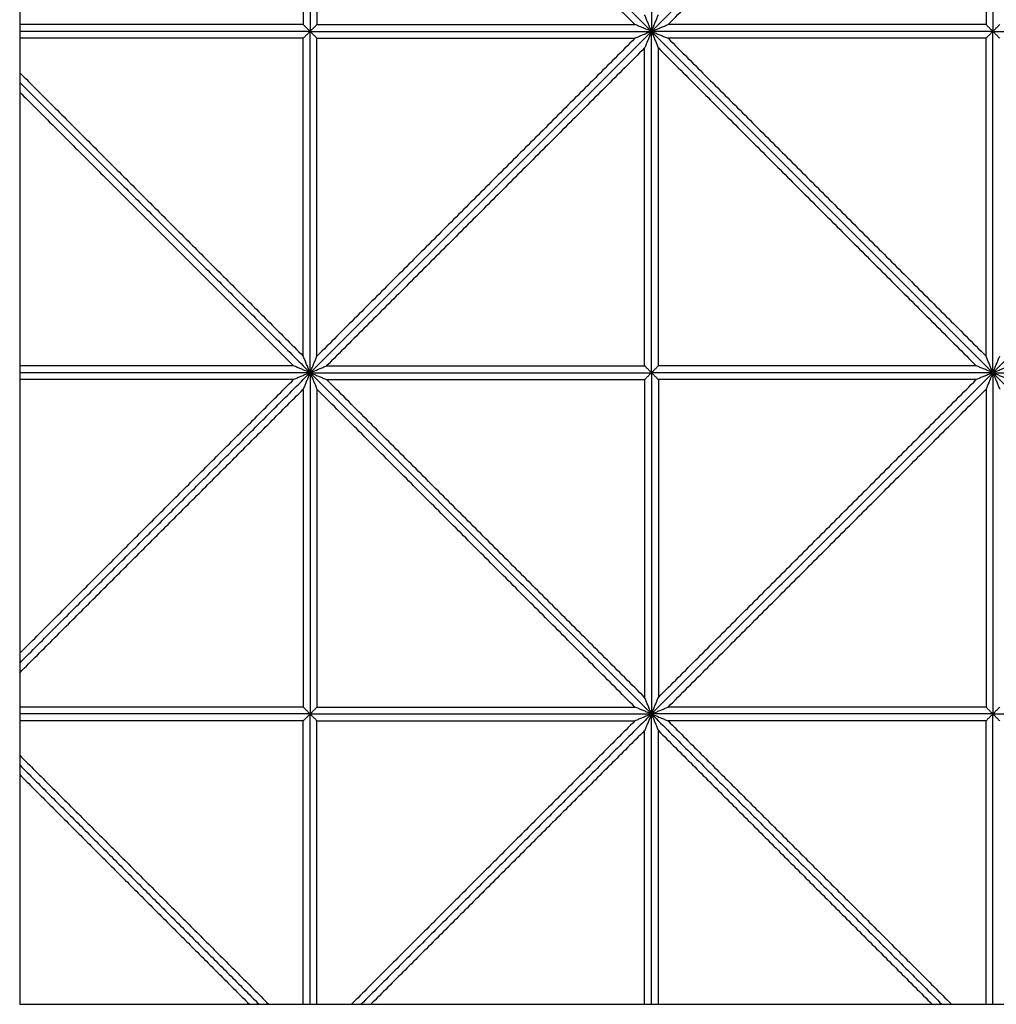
# Model space of a CAD drawing. Header units: millimetres. Extents: x 3058.1 to 3069.1, y 1872.4 to 1877.2.
# Tile 11 of 25: x 3062.6 to 3063.5, y 1872.4 to 1873.2. Entities that reach past the tile are written whole.
import ezdxf

# ---------------------------------------------------------------- set-up
doc = ezdxf.new("R2010")
doc.units = ezdxf.units.MM
doc.layers.add('Make2D', color=7, linetype='Continuous', true_color=0x000000)
doc.layers.add('Make2D$Visible$Curves', color=7, linetype='Continuous', true_color=0x000000)

# ---------------------------------------------------------------- blocks, each defined once
blk = doc.blocks.new('Akebia3')
at = {"layer": 'Make2D'}
blk.add_lwpolyline([(3062.63268, 1872.36272), (3064.64307, 1872.36272), (3064.64307, 1874.37311), (3062.63268, 1874.37311)], close=True, dxfattribs=at)
at = {"layer": 'Make2D$Visible$Curves', "color": 18, "lineweight": -3, "true_color": 0x000000}
for points, degree in [([(3063.18787, 1873.21792), (3063.03787, 1873.36792), (3062.88787, 1873.51792)], 2), ([(3063.18787, 1873.21792), (3063.03787, 1873.36792), (3062.88787, 1873.51792)], 2), ([(3062.88787, 1873.51792), (3062.88787, 1873.36792), (3062.88787, 1873.21792)], 2), ([(3062.88787, 1873.51792), (3062.88787, 1873.36792), (3062.88787, 1873.21792)], 2), ([(3063.18787, 1873.51792), (3063.18787, 1873.36792), (3063.18787, 1873.21792)], 2), ([(3063.18787, 1873.21792), (3063.33787, 1873.36792), (3063.48787, 1873.51792)], 2), ([(3063.18787, 1873.21792), (3063.33787, 1873.36792), (3063.48787, 1873.51792)], 2), ([(3063.18787, 1873.51792), (3063.18787, 1873.36792), (3063.18787, 1873.21792)], 2), ([(3063.48787, 1873.51792), (3063.48787, 1873.36792), (3063.48787, 1873.21792)], 2), ([(3063.48787, 1873.51792), (3063.48787, 1873.36792), (3063.48787, 1873.21792)], 2), ([(3063.78787, 1873.21792), (3063.63787, 1873.36792), (3063.48787, 1873.51792)], 2), ([(3063.78787, 1873.21792), (3063.63787, 1873.36792), (3063.48787, 1873.51792)], 2), ([(3062.88184, 1873.50336), (3062.88184, 1873.36365), (3062.88184, 1873.22395)], 2), ([(3062.8939, 1873.50336), (3062.8939, 1873.36365), (3062.8939, 1873.22395)], 2), ([(3063.17331, 1873.22395), (3063.03361, 1873.36365), (3062.8939, 1873.50336)], 2), ([(3063.20243, 1873.22395), (3063.34214, 1873.36365), (3063.48184, 1873.50336)], 2), ([(3063.48184, 1873.50336), (3063.48184, 1873.36365), (3063.48184, 1873.22395)], 2), ([(3063.18787, 1873.21792), (3063.18765, 1873.21846), (3063.1872, 1873.21953), (3063.18653, 1873.22115), (3063.18586, 1873.22277), (3063.18519, 1873.22439), (3063.18452, 1873.226), (3063.18385, 1873.22762), (3063.18318, 1873.22924), (3063.18251, 1873.23086), (3063.18207, 1873.23194), (3063.18184, 1873.23248)], 3), ([(3063.18787, 1873.21792), (3063.1881, 1873.21846), (3063.18854, 1873.21953), (3063.18921, 1873.22115), (3063.18988, 1873.22277), (3063.19055, 1873.22439), (3063.19122, 1873.226), (3063.19189, 1873.22762), (3063.19256, 1873.22924), (3063.19323, 1873.23086), (3063.19368, 1873.23194), (3063.1939, 1873.23248)], 3), ([(3062.88184, 1873.22395), (3062.75726, 1873.22395), (3062.63268, 1873.22395)], 2), ([(3062.88787, 1873.21792), (3062.88765, 1873.21814), (3062.8872, 1873.21859), (3062.88653, 1873.21926), (3062.88586, 1873.21993), (3062.88519, 1873.2206), (3062.88452, 1873.22127), (3062.88385, 1873.22194), (3062.88318, 1873.22261), (3062.88251, 1873.22328), (3062.88207, 1873.22372), (3062.88184, 1873.22395)], 3), ([(3062.88787, 1873.21792), (3062.8881, 1873.21814), (3062.88854, 1873.21859), (3062.88921, 1873.21926), (3062.88988, 1873.21993), (3062.89055, 1873.2206), (3062.89122, 1873.22127), (3062.89189, 1873.22194), (3062.89256, 1873.22261), (3062.89323, 1873.22328), (3062.89368, 1873.22372), (3062.8939, 1873.22395)], 3), ([(3062.8939, 1873.22395), (3063.03361, 1873.22395), (3063.17331, 1873.22395)], 2), ([(3063.18787, 1873.21792), (3063.18733, 1873.21814), (3063.18626, 1873.21859), (3063.18464, 1873.21926), (3063.18302, 1873.21993), (3063.1814, 1873.2206), (3063.17978, 1873.22127), (3063.17817, 1873.22194), (3063.17655, 1873.22261), (3063.17493, 1873.22328), (3063.17385, 1873.22372), (3063.17331, 1873.22395)], 3), ([(3063.18787, 1873.21792), (3063.18841, 1873.21814), (3063.18949, 1873.21859), (3063.19111, 1873.21926), (3063.19273, 1873.21993), (3063.19434, 1873.2206), (3063.19596, 1873.22127), (3063.19758, 1873.22194), (3063.1992, 1873.22261), (3063.20082, 1873.22328), (3063.20189, 1873.22372), (3063.20243, 1873.22395)], 3), ([(3063.48184, 1873.22395), (3063.34214, 1873.22395), (3063.20243, 1873.22395)], 2), ([(3063.48787, 1873.21792), (3063.48765, 1873.21814), (3063.4872, 1873.21859), (3063.48653, 1873.21926), (3063.48586, 1873.21993), (3063.48519, 1873.2206), (3063.48452, 1873.22127), (3063.48385, 1873.22194), (3063.48318, 1873.22261), (3063.48251, 1873.22328), (3063.48207, 1873.22372), (3063.48184, 1873.22395)], 3), ([(3063.48787, 1873.21792), (3063.4881, 1873.21814), (3063.48854, 1873.21859), (3063.48921, 1873.21926), (3063.48988, 1873.21993), (3063.49055, 1873.2206), (3063.49122, 1873.22127), (3063.49189, 1873.22194), (3063.49256, 1873.22261), (3063.49323, 1873.22328), (3063.49368, 1873.22372), (3063.4939, 1873.22395)], 3), ([(3062.88787, 1873.21792), (3062.76028, 1873.21792), (3062.63268, 1873.21792)], 2), ([(3062.88787, 1873.21792), (3062.76028, 1873.21792), (3062.63268, 1873.21792)], 2), ([(3062.88787, 1873.21792), (3062.88765, 1873.21769), (3062.8872, 1873.21725), (3062.88653, 1873.21658), (3062.88586, 1873.21591), (3062.88519, 1873.21524), (3062.88452, 1873.21457), (3062.88385, 1873.21389), (3062.88318, 1873.21322), (3062.88251, 1873.21255), (3062.88207, 1873.21211), (3062.88184, 1873.21188)], 3), ([(3062.88787, 1873.21792), (3063.03787, 1873.21792), (3063.18787, 1873.21792)], 2), ([(3063.18787, 1873.21792), (3063.03787, 1873.06792), (3062.88787, 1872.91792)], 2), ([(3062.88787, 1873.21792), (3063.03787, 1873.21792), (3063.18787, 1873.21792)], 2), ([(3063.18787, 1873.21792), (3063.03787, 1873.06792), (3062.88787, 1872.91792)], 2), ([(3062.88787, 1872.91792), (3062.88787, 1873.06792), (3062.88787, 1873.21792)], 2), ([(3062.88787, 1873.21792), (3062.8881, 1873.21769), (3062.88854, 1873.21725), (3062.88921, 1873.21658), (3062.88988, 1873.21591), (3062.89055, 1873.21524), (3062.89122, 1873.21457), (3062.89189, 1873.21389), (3062.89256, 1873.21322), (3062.89323, 1873.21255), (3062.89368, 1873.21211), (3062.8939, 1873.21188)], 3), ([(3062.88787, 1872.91792), (3062.88787, 1873.06792), (3062.88787, 1873.21792)], 2), ([(3063.18787, 1873.21792), (3063.18733, 1873.21769), (3063.18626, 1873.21725), (3063.18464, 1873.21658), (3063.18302, 1873.21591), (3063.1814, 1873.21524), (3063.17978, 1873.21457), (3063.17817, 1873.21389), (3063.17655, 1873.21322), (3063.17493, 1873.21255), (3063.17385, 1873.21211), (3063.17331, 1873.21188)], 3), ([(3063.18787, 1873.21792), (3063.18765, 1873.21738), (3063.1872, 1873.2163), (3063.18653, 1873.21468), (3063.18586, 1873.21306), (3063.18519, 1873.21144), (3063.18452, 1873.20983), (3063.18385, 1873.20821), (3063.18318, 1873.20659), (3063.18251, 1873.20497), (3063.18207, 1873.20389), (3063.18184, 1873.20336)], 3), ([(3063.48787, 1873.21792), (3063.33787, 1873.21792), (3063.18787, 1873.21792)], 2), ([(3063.18787, 1872.91792), (3063.18787, 1873.06792), (3063.18787, 1873.21792)], 2), ([(3063.18787, 1873.21792), (3063.33787, 1873.06792), (3063.48787, 1872.91792)], 2), ([(3063.18787, 1873.21792), (3063.1881, 1873.21738), (3063.18854, 1873.2163), (3063.18921, 1873.21468), (3063.18988, 1873.21306), (3063.19055, 1873.21144), (3063.19122, 1873.20983), (3063.19189, 1873.20821), (3063.19256, 1873.20659), (3063.19323, 1873.20497), (3063.19368, 1873.20389), (3063.1939, 1873.20336)], 3), ([(3063.48787, 1873.21792), (3063.33787, 1873.21792), (3063.18787, 1873.21792)], 2), ([(3063.18787, 1873.21792), (3063.33787, 1873.06792), (3063.48787, 1872.91792)], 2), ([(3063.18787, 1873.21792), (3063.18841, 1873.21769), (3063.18949, 1873.21725), (3063.19111, 1873.21658), (3063.19273, 1873.21591), (3063.19434, 1873.21524), (3063.19596, 1873.21457), (3063.19758, 1873.21389), (3063.1992, 1873.21322), (3063.20082, 1873.21255), (3063.20189, 1873.21211), (3063.20243, 1873.21188)], 3), ([(3063.18787, 1872.91792), (3063.18787, 1873.06792), (3063.18787, 1873.21792)], 2), ([(3063.48787, 1873.21792), (3063.48765, 1873.21769), (3063.4872, 1873.21725), (3063.48653, 1873.21658), (3063.48586, 1873.21591), (3063.48519, 1873.21524), (3063.48452, 1873.21457), (3063.48385, 1873.21389), (3063.48318, 1873.21322), (3063.48251, 1873.21255), (3063.48207, 1873.21211), (3063.48184, 1873.21188)], 3), ([(3063.48787, 1873.21792), (3063.63787, 1873.21792), (3063.78787, 1873.21792)], 2), ([(3063.48787, 1872.91792), (3063.48787, 1873.06792), (3063.48787, 1873.21792)], 2), ([(3063.48787, 1873.21792), (3063.4881, 1873.21769), (3063.48854, 1873.21725), (3063.48921, 1873.21658), (3063.48988, 1873.21591), (3063.49055, 1873.21524), (3063.49122, 1873.21457), (3063.49189, 1873.21389), (3063.49256, 1873.21322), (3063.49323, 1873.21255), (3063.49368, 1873.21211), (3063.4939, 1873.21188)], 3), ([(3063.48787, 1872.91792), (3063.48787, 1873.06792), (3063.48787, 1873.21792)], 2), ([(3063.78787, 1873.21792), (3063.63787, 1873.06792), (3063.48787, 1872.91792)], 2), ([(3063.48787, 1873.21792), (3063.63787, 1873.21792), (3063.78787, 1873.21792)], 2), ([(3063.78787, 1873.21792), (3063.63787, 1873.06792), (3063.48787, 1872.91792)], 2), ([(3062.88184, 1873.21188), (3062.75726, 1873.21188), (3062.63268, 1873.21188)], 2), ([(3062.88184, 1872.93248), (3062.88184, 1873.07218), (3062.88184, 1873.21188)], 2), ([(3062.8939, 1872.93248), (3062.8939, 1873.07218), (3062.8939, 1873.21188)], 2), ([(3062.8939, 1873.21188), (3063.03361, 1873.21188), (3063.17331, 1873.21188)], 2), ([(3063.17331, 1873.21188), (3063.03361, 1873.07218), (3062.8939, 1872.93248)], 2), ([(3063.48184, 1873.21188), (3063.34214, 1873.21188), (3063.20243, 1873.21188)], 2), ([(3063.20243, 1873.21188), (3063.34214, 1873.07218), (3063.48184, 1872.93248)], 2), ([(3063.48184, 1872.93248), (3063.48184, 1873.07218), (3063.48184, 1873.21188)], 2), ([(3063.18184, 1873.20336), (3063.04214, 1873.06365), (3062.90243, 1872.92395)], 2), ([(3063.18184, 1872.92395), (3063.18184, 1873.06365), (3063.18184, 1873.20336)], 2), ([(3063.1939, 1872.92395), (3063.1939, 1873.06365), (3063.1939, 1873.20336)], 2), ([(3063.1939, 1873.20336), (3063.33361, 1873.06365), (3063.47331, 1872.92395)], 2), ([(3062.63268, 1873.18164), (3062.75726, 1873.05706), (3062.88184, 1872.93248)], 2), ([(3062.63268, 1873.17311), (3062.76028, 1873.04551), (3062.88787, 1872.91792)], 2), ([(3062.63268, 1873.17311), (3062.76028, 1873.04551), (3062.88787, 1872.91792)], 2), ([(3062.63268, 1873.16458), (3062.753, 1873.04426), (3062.87331, 1872.92395)], 2), ([(3062.88787, 1872.91792), (3062.88765, 1872.91846), (3062.8872, 1872.91953), (3062.88653, 1872.92115), (3062.88586, 1872.92277), (3062.88519, 1872.92439), (3062.88452, 1872.926), (3062.88385, 1872.92762), (3062.88318, 1872.92924), (3062.88251, 1872.93086), (3062.88207, 1872.93194), (3062.88184, 1872.93248)], 3), ([(3062.88787, 1872.91792), (3062.8881, 1872.91846), (3062.88854, 1872.91953), (3062.88921, 1872.92115), (3062.88988, 1872.92277), (3062.89055, 1872.92439), (3062.89122, 1872.926), (3062.89189, 1872.92762), (3062.89256, 1872.92924), (3062.89323, 1872.93086), (3062.89368, 1872.93194), (3062.8939, 1872.93248)], 3), ([(3063.48787, 1872.91792), (3063.48765, 1872.91846), (3063.4872, 1872.91953), (3063.48653, 1872.92115), (3063.48586, 1872.92277), (3063.48519, 1872.92439), (3063.48452, 1872.926), (3063.48385, 1872.92762), (3063.48318, 1872.92924), (3063.48251, 1872.93086), (3063.48207, 1872.93194), (3063.48184, 1872.93248)], 3), ([(3063.48787, 1872.91792), (3063.4881, 1872.91846), (3063.48854, 1872.91953), (3063.48921, 1872.92115), (3063.48988, 1872.92277), (3063.49055, 1872.92439), (3063.49122, 1872.926), (3063.49189, 1872.92762), (3063.49256, 1872.92924), (3063.49323, 1872.93086), (3063.49368, 1872.93194), (3063.4939, 1872.93248)], 3), ([(3062.87331, 1872.92395), (3062.753, 1872.92395), (3062.63268, 1872.92395)], 2), ([(3062.88787, 1872.91792), (3062.88733, 1872.91814), (3062.88626, 1872.91859), (3062.88464, 1872.91926), (3062.88302, 1872.91993), (3062.8814, 1872.9206), (3062.87978, 1872.92127), (3062.87817, 1872.92194), (3062.87655, 1872.92261), (3062.87493, 1872.92328), (3062.87385, 1872.92372), (3062.87331, 1872.92395)], 3), ([(3062.88787, 1872.91792), (3062.88841, 1872.91814), (3062.88949, 1872.91859), (3062.89111, 1872.91926), (3062.89273, 1872.91993), (3062.89434, 1872.9206), (3062.89596, 1872.92127), (3062.89758, 1872.92194), (3062.8992, 1872.92261), (3062.90082, 1872.92328), (3062.90189, 1872.92372), (3062.90243, 1872.92395)], 3), ([(3062.90243, 1872.92395), (3063.04214, 1872.92395), (3063.18184, 1872.92395)], 2), ([(3063.18787, 1872.91792), (3063.18765, 1872.91814), (3063.1872, 1872.91859), (3063.18653, 1872.91926), (3063.18586, 1872.91993), (3063.18519, 1872.9206), (3063.18452, 1872.92127), (3063.18385, 1872.92194), (3063.18318, 1872.92261), (3063.18251, 1872.92328), (3063.18207, 1872.92372), (3063.18184, 1872.92395)], 3), ([(3063.18787, 1872.91792), (3063.1881, 1872.91814), (3063.18854, 1872.91859), (3063.18921, 1872.91926), (3063.18988, 1872.91993), (3063.19055, 1872.9206), (3063.19122, 1872.92127), (3063.19189, 1872.92194), (3063.19256, 1872.92261), (3063.19323, 1872.92328), (3063.19368, 1872.92372), (3063.1939, 1872.92395)], 3), ([(3063.47331, 1872.92395), (3063.33361, 1872.92395), (3063.1939, 1872.92395)], 2), ([(3063.48787, 1872.91792), (3063.48733, 1872.91814), (3063.48626, 1872.91859), (3063.48464, 1872.91926), (3063.48302, 1872.91993), (3063.4814, 1872.9206), (3063.47978, 1872.92127), (3063.47817, 1872.92194), (3063.47655, 1872.92261), (3063.47493, 1872.92328), (3063.47385, 1872.92372), (3063.47331, 1872.92395)], 3), ([(3063.48787, 1872.91792), (3063.48841, 1872.91814), (3063.48949, 1872.91859), (3063.49111, 1872.91926), (3063.49273, 1872.91993), (3063.49434, 1872.9206), (3063.49596, 1872.92127), (3063.49758, 1872.92194), (3063.4992, 1872.92261), (3063.50082, 1872.92328), (3063.50189, 1872.92372), (3063.50243, 1872.92395)], 3), ([(3062.63268, 1872.66272), (3062.76028, 1872.79032), (3062.88787, 1872.91792)], 2), ([(3062.88787, 1872.91792), (3062.76028, 1872.91792), (3062.63268, 1872.91792)], 2), ([(3062.63268, 1872.66272), (3062.76028, 1872.79032), (3062.88787, 1872.91792)], 2), ([(3062.88787, 1872.91792), (3062.76028, 1872.91792), (3062.63268, 1872.91792)], 2), ([(3062.87331, 1872.91188), (3062.753, 1872.91188), (3062.63268, 1872.91188)], 2), ([(3062.63268, 1872.67125), (3062.753, 1872.79157), (3062.87331, 1872.91188)], 2), ([(3062.88787, 1872.91792), (3062.88733, 1872.91769), (3062.88626, 1872.91725), (3062.88464, 1872.91658), (3062.88302, 1872.91591), (3062.8814, 1872.91524), (3062.87978, 1872.91457), (3062.87817, 1872.91389), (3062.87655, 1872.91322), (3062.87493, 1872.91255), (3062.87385, 1872.91211), (3062.87331, 1872.91188)], 3), ([(3062.88787, 1872.91792), (3062.88765, 1872.91738), (3062.8872, 1872.9163), (3062.88653, 1872.91468), (3062.88586, 1872.91306), (3062.88519, 1872.91144), (3062.88452, 1872.90983), (3062.88385, 1872.90821), (3062.88318, 1872.90659), (3062.88251, 1872.90497), (3062.88207, 1872.90389), (3062.88184, 1872.90336)], 3), ([(3063.18787, 1872.61792), (3063.03787, 1872.76792), (3062.88787, 1872.91792)], 2), ([(3062.88787, 1872.91792), (3063.03787, 1872.91792), (3063.18787, 1872.91792)], 2), ([(3062.88787, 1872.91792), (3062.88841, 1872.91769), (3062.88949, 1872.91725), (3062.89111, 1872.91658), (3062.89273, 1872.91591), (3062.89434, 1872.91524), (3062.89596, 1872.91457), (3062.89758, 1872.91389), (3062.8992, 1872.91322), (3062.90082, 1872.91255), (3062.90189, 1872.91211), (3062.90243, 1872.91188)], 3), ([(3063.18787, 1872.61792), (3063.03787, 1872.76792), (3062.88787, 1872.91792)], 2), ([(3062.88787, 1872.91792), (3062.88787, 1872.76792), (3062.88787, 1872.61792)], 2), ([(3062.88787, 1872.91792), (3062.8881, 1872.91738), (3062.88854, 1872.9163), (3062.88921, 1872.91468), (3062.88988, 1872.91306), (3062.89055, 1872.91144), (3062.89122, 1872.90983), (3062.89189, 1872.90821), (3062.89256, 1872.90659), (3062.89323, 1872.90497), (3062.89368, 1872.90389), (3062.8939, 1872.90336)], 3), ([(3062.88787, 1872.91792), (3062.88787, 1872.76792), (3062.88787, 1872.61792)], 2), ([(3062.88787, 1872.91792), (3063.03787, 1872.91792), (3063.18787, 1872.91792)], 2), ([(3062.90243, 1872.91188), (3063.04214, 1872.91188), (3063.18184, 1872.91188)], 2), ([(3063.18184, 1872.63248), (3063.04214, 1872.77218), (3062.90243, 1872.91188)], 2), ([(3063.18787, 1872.91792), (3063.18765, 1872.91769), (3063.1872, 1872.91725), (3063.18653, 1872.91658), (3063.18586, 1872.91591), (3063.18519, 1872.91524), (3063.18452, 1872.91457), (3063.18385, 1872.91389), (3063.18318, 1872.91322), (3063.18251, 1872.91255), (3063.18207, 1872.91211), (3063.18184, 1872.91188)], 3), ([(3063.18184, 1872.91188), (3063.18184, 1872.77218), (3063.18184, 1872.63248)], 2), ([(3063.18787, 1872.91792), (3063.18787, 1872.76792), (3063.18787, 1872.61792)], 2), ([(3063.18787, 1872.61792), (3063.33787, 1872.76792), (3063.48787, 1872.91792)], 2), ([(3063.48787, 1872.91792), (3063.33787, 1872.91792), (3063.18787, 1872.91792)], 2), ([(3063.18787, 1872.91792), (3063.1881, 1872.91769), (3063.18854, 1872.91725), (3063.18921, 1872.91658), (3063.18988, 1872.91591), (3063.19055, 1872.91524), (3063.19122, 1872.91457), (3063.19189, 1872.91389), (3063.19256, 1872.91322), (3063.19323, 1872.91255), (3063.19368, 1872.91211), (3063.1939, 1872.91188)], 3), ([(3063.18787, 1872.61792), (3063.33787, 1872.76792), (3063.48787, 1872.91792)], 2), ([(3063.48787, 1872.91792), (3063.33787, 1872.91792), (3063.18787, 1872.91792)], 2), ([(3063.18787, 1872.91792), (3063.18787, 1872.76792), (3063.18787, 1872.61792)], 2), ([(3063.47331, 1872.91188), (3063.33361, 1872.91188), (3063.1939, 1872.91188)], 2), ([(3063.1939, 1872.91188), (3063.1939, 1872.77218), (3063.1939, 1872.63248)], 2), ([(3063.1939, 1872.63248), (3063.33361, 1872.77218), (3063.47331, 1872.91188)], 2), ([(3063.48787, 1872.91792), (3063.48733, 1872.91769), (3063.48626, 1872.91725), (3063.48464, 1872.91658), (3063.48302, 1872.91591), (3063.4814, 1872.91524), (3063.47978, 1872.91457), (3063.47817, 1872.91389), (3063.47655, 1872.91322), (3063.47493, 1872.91255), (3063.47385, 1872.91211), (3063.47331, 1872.91188)], 3), ([(3063.48787, 1872.91792), (3063.48765, 1872.91738), (3063.4872, 1872.9163), (3063.48653, 1872.91468), (3063.48586, 1872.91306), (3063.48519, 1872.91144), (3063.48452, 1872.90983), (3063.48385, 1872.90821), (3063.48318, 1872.90659), (3063.48251, 1872.90497), (3063.48207, 1872.90389), (3063.48184, 1872.90336)], 3), ([(3063.48787, 1872.91792), (3063.48787, 1872.76792), (3063.48787, 1872.61792)], 2), ([(3063.48787, 1872.91792), (3063.4881, 1872.91738), (3063.48854, 1872.9163), (3063.48921, 1872.91468), (3063.48988, 1872.91306), (3063.49055, 1872.91144), (3063.49122, 1872.90983), (3063.49189, 1872.90821), (3063.49256, 1872.90659), (3063.49323, 1872.90497), (3063.49368, 1872.90389), (3063.4939, 1872.90336)], 3), ([(3063.48787, 1872.91792), (3063.48787, 1872.76792), (3063.48787, 1872.61792)], 2), ([(3063.78787, 1872.61792), (3063.63787, 1872.76792), (3063.48787, 1872.91792)], 2), ([(3063.48787, 1872.91792), (3063.48841, 1872.91769), (3063.48949, 1872.91725), (3063.49111, 1872.91658), (3063.49273, 1872.91591), (3063.49434, 1872.91524), (3063.49596, 1872.91457), (3063.49758, 1872.91389), (3063.4992, 1872.91322), (3063.50082, 1872.91255), (3063.50189, 1872.91211), (3063.50243, 1872.91188)], 3), ([(3063.48787, 1872.91792), (3063.63787, 1872.91792), (3063.78787, 1872.91792)], 2), ([(3063.78787, 1872.61792), (3063.63787, 1872.76792), (3063.48787, 1872.91792)], 2), ([(3063.48787, 1872.91792), (3063.63787, 1872.91792), (3063.78787, 1872.91792)], 2), ([(3062.63268, 1872.65419), (3062.75726, 1872.77877), (3062.88184, 1872.90336)], 2), ([(3062.88184, 1872.90336), (3062.88184, 1872.76365), (3062.88184, 1872.62395)], 2), ([(3062.8939, 1872.90336), (3062.8939, 1872.76365), (3062.8939, 1872.62395)], 2), ([(3063.17331, 1872.62395), (3063.03361, 1872.76365), (3062.8939, 1872.90336)], 2), ([(3063.20243, 1872.62395), (3063.34214, 1872.76365), (3063.48184, 1872.90336)], 2), ([(3063.48184, 1872.90336), (3063.48184, 1872.76365), (3063.48184, 1872.62395)], 2), ([(3063.18787, 1872.61792), (3063.18765, 1872.61846), (3063.1872, 1872.61953), (3063.18653, 1872.62115), (3063.18586, 1872.62277), (3063.18519, 1872.62439), (3063.18452, 1872.626), (3063.18385, 1872.62762), (3063.18318, 1872.62924), (3063.18251, 1872.63086), (3063.18207, 1872.63194), (3063.18184, 1872.63248)], 3), ([(3063.18787, 1872.61792), (3063.1881, 1872.61846), (3063.18854, 1872.61953), (3063.18921, 1872.62115), (3063.18988, 1872.62277), (3063.19055, 1872.62439), (3063.19122, 1872.626), (3063.19189, 1872.62762), (3063.19256, 1872.62924), (3063.19323, 1872.63086), (3063.19368, 1872.63194), (3063.1939, 1872.63248)], 3), ([(3062.88184, 1872.62395), (3062.75726, 1872.62395), (3062.63268, 1872.62395)], 2), ([(3062.88787, 1872.61792), (3062.76028, 1872.61792), (3062.63268, 1872.61792)], 2), ([(3062.88787, 1872.61792), (3062.76028, 1872.61792), (3062.63268, 1872.61792)], 2), ([(3062.88787, 1872.61792), (3062.88765, 1872.61814), (3062.8872, 1872.61859), (3062.88653, 1872.61926), (3062.88586, 1872.61993), (3062.88519, 1872.6206), (3062.88452, 1872.62127), (3062.88385, 1872.62194), (3062.88318, 1872.62261), (3062.88251, 1872.62328), (3062.88207, 1872.62372), (3062.88184, 1872.62395)], 3), ([(3062.88787, 1872.61792), (3062.88765, 1872.61769), (3062.8872, 1872.61725), (3062.88653, 1872.61658), (3062.88586, 1872.61591), (3062.88519, 1872.61524), (3062.88452, 1872.61457), (3062.88385, 1872.61389), (3062.88318, 1872.61322), (3062.88251, 1872.61255), (3062.88207, 1872.61211), (3062.88184, 1872.61188)], 3), ([(3062.88787, 1872.61792), (3062.8881, 1872.61814), (3062.88854, 1872.61859), (3062.88921, 1872.61926), (3062.88988, 1872.61993), (3062.89055, 1872.6206), (3062.89122, 1872.62127), (3062.89189, 1872.62194), (3062.89256, 1872.62261), (3062.89323, 1872.62328), (3062.89368, 1872.62372), (3062.8939, 1872.62395)], 3), ([(3062.88787, 1872.61792), (3063.03787, 1872.61792), (3063.18787, 1872.61792)], 2), ([(3062.88787, 1872.61792), (3063.03787, 1872.61792), (3063.18787, 1872.61792)], 2), ([(3062.88787, 1872.61792), (3062.8881, 1872.61769), (3062.88854, 1872.61725), (3062.88921, 1872.61658), (3062.88988, 1872.61591), (3062.89055, 1872.61524), (3062.89122, 1872.61457), (3062.89189, 1872.61389), (3062.89256, 1872.61322), (3062.89323, 1872.61255), (3062.89368, 1872.61211), (3062.8939, 1872.61188)], 3), ([(3062.88787, 1872.36272), (3062.88787, 1872.49032), (3062.88787, 1872.61792)], 2), ([(3062.88787, 1872.36272), (3062.88787, 1872.49032), (3062.88787, 1872.61792)], 2), ([(3062.8939, 1872.62395), (3063.03361, 1872.62395), (3063.17331, 1872.62395)], 2), ([(3063.18787, 1872.61792), (3063.06028, 1872.49032), (3062.93268, 1872.36272)], 2), ([(3063.18787, 1872.61792), (3063.06028, 1872.49032), (3062.93268, 1872.36272)], 2), ([(3063.18787, 1872.61792), (3063.18733, 1872.61814), (3063.18626, 1872.61859), (3063.18464, 1872.61926), (3063.18302, 1872.61993), (3063.1814, 1872.6206), (3063.17978, 1872.62127), (3063.17817, 1872.62194), (3063.17655, 1872.62261), (3063.17493, 1872.62328), (3063.17385, 1872.62372), (3063.17331, 1872.62395)], 3), ([(3063.18787, 1872.61792), (3063.18733, 1872.61769), (3063.18626, 1872.61725), (3063.18464, 1872.61658), (3063.18302, 1872.61591), (3063.1814, 1872.61524), (3063.17978, 1872.61457), (3063.17817, 1872.61389), (3063.17655, 1872.61322), (3063.17493, 1872.61255), (3063.17385, 1872.61211), (3063.17331, 1872.61188)], 3), ([(3063.18787, 1872.61792), (3063.18765, 1872.61738), (3063.1872, 1872.6163), (3063.18653, 1872.61468), (3063.18586, 1872.61306), (3063.18519, 1872.61144), (3063.18452, 1872.60983), (3063.18385, 1872.60821), (3063.18318, 1872.60659), (3063.18251, 1872.60497), (3063.18207, 1872.60389), (3063.18184, 1872.60336)], 3), ([(3063.18787, 1872.61792), (3063.18841, 1872.61814), (3063.18949, 1872.61859), (3063.19111, 1872.61926), (3063.19273, 1872.61993), (3063.19434, 1872.6206), (3063.19596, 1872.62127), (3063.19758, 1872.62194), (3063.1992, 1872.62261), (3063.20082, 1872.62328), (3063.20189, 1872.62372), (3063.20243, 1872.62395)], 3), ([(3063.48787, 1872.61792), (3063.33787, 1872.61792), (3063.18787, 1872.61792)], 2), ([(3063.18787, 1872.61792), (3063.1881, 1872.61738), (3063.18854, 1872.6163), (3063.18921, 1872.61468), (3063.18988, 1872.61306), (3063.19055, 1872.61144), (3063.19122, 1872.60983), (3063.19189, 1872.60821), (3063.19256, 1872.60659), (3063.19323, 1872.60497), (3063.19368, 1872.60389), (3063.1939, 1872.60336)], 3), ([(3063.48787, 1872.61792), (3063.33787, 1872.61792), (3063.18787, 1872.61792)], 2), ([(3063.18787, 1872.61792), (3063.18841, 1872.61769), (3063.18949, 1872.61725), (3063.19111, 1872.61658), (3063.19273, 1872.61591), (3063.19434, 1872.61524), (3063.19596, 1872.61457), (3063.19758, 1872.61389), (3063.1992, 1872.61322), (3063.20082, 1872.61255), (3063.20189, 1872.61211), (3063.20243, 1872.61188)], 3), ([(3063.18787, 1872.36272), (3063.18787, 1872.49032), (3063.18787, 1872.61792)], 2), ([(3063.18787, 1872.61792), (3063.31547, 1872.49032), (3063.44307, 1872.36272)], 2), ([(3063.18787, 1872.61792), (3063.31547, 1872.49032), (3063.44307, 1872.36272)], 2), ([(3063.18787, 1872.36272), (3063.18787, 1872.49032), (3063.18787, 1872.61792)], 2), ([(3063.48184, 1872.62395), (3063.34214, 1872.62395), (3063.20243, 1872.62395)], 2), ([(3063.48787, 1872.61792), (3063.48765, 1872.61814), (3063.4872, 1872.61859), (3063.48653, 1872.61926), (3063.48586, 1872.61993), (3063.48519, 1872.6206), (3063.48452, 1872.62127), (3063.48385, 1872.62194), (3063.48318, 1872.62261), (3063.48251, 1872.62328), (3063.48207, 1872.62372), (3063.48184, 1872.62395)], 3), ([(3063.48787, 1872.61792), (3063.48765, 1872.61769), (3063.4872, 1872.61725), (3063.48653, 1872.61658), (3063.48586, 1872.61591), (3063.48519, 1872.61524), (3063.48452, 1872.61457), (3063.48385, 1872.61389), (3063.48318, 1872.61322), (3063.48251, 1872.61255), (3063.48207, 1872.61211), (3063.48184, 1872.61188)], 3), ([(3063.48787, 1872.61792), (3063.4881, 1872.61814), (3063.48854, 1872.61859), (3063.48921, 1872.61926), (3063.48988, 1872.61993), (3063.49055, 1872.6206), (3063.49122, 1872.62127), (3063.49189, 1872.62194), (3063.49256, 1872.62261), (3063.49323, 1872.62328), (3063.49368, 1872.62372), (3063.4939, 1872.62395)], 3), ([(3063.48787, 1872.61792), (3063.63787, 1872.61792), (3063.78787, 1872.61792)], 2), ([(3063.48787, 1872.61792), (3063.4881, 1872.61769), (3063.48854, 1872.61725), (3063.48921, 1872.61658), (3063.48988, 1872.61591), (3063.49055, 1872.61524), (3063.49122, 1872.61457), (3063.49189, 1872.61389), (3063.49256, 1872.61322), (3063.49323, 1872.61255), (3063.49368, 1872.61211), (3063.4939, 1872.61188)], 3), ([(3063.48787, 1872.61792), (3063.63787, 1872.61792), (3063.78787, 1872.61792)], 2), ([(3063.48787, 1872.36272), (3063.48787, 1872.49032), (3063.48787, 1872.61792)], 2), ([(3063.48787, 1872.36272), (3063.48787, 1872.49032), (3063.48787, 1872.61792)], 2), ([(3062.88184, 1872.61188), (3062.75726, 1872.61188), (3062.63268, 1872.61188)], 2), ([(3062.88184, 1872.36272), (3062.88184, 1872.4873), (3062.88184, 1872.61188)], 2), ([(3062.8939, 1872.61188), (3063.03361, 1872.61188), (3063.17331, 1872.61188)], 2), ([(3062.8939, 1872.36272), (3062.8939, 1872.4873), (3062.8939, 1872.61188)], 2), ([(3063.17331, 1872.61188), (3063.04873, 1872.4873), (3062.92415, 1872.36272)], 2), ([(3063.48184, 1872.61188), (3063.34214, 1872.61188), (3063.20243, 1872.61188)], 2), ([(3063.20243, 1872.61188), (3063.32701, 1872.4873), (3063.4516, 1872.36272)], 2), ([(3063.48184, 1872.36272), (3063.48184, 1872.4873), (3063.48184, 1872.61188)], 2), ([(3063.18184, 1872.60336), (3063.06153, 1872.48304), (3062.94121, 1872.36272)], 2), ([(3063.18184, 1872.36272), (3063.18184, 1872.48304), (3063.18184, 1872.60336)], 2), ([(3063.1939, 1872.36272), (3063.1939, 1872.48304), (3063.1939, 1872.60336)], 2), ([(3063.1939, 1872.60336), (3063.31422, 1872.48304), (3063.43454, 1872.36272)], 2), ([(3062.63268, 1872.58164), (3062.74214, 1872.47218), (3062.8516, 1872.36272)], 2), ([(3062.63268, 1872.57311), (3062.73787, 1872.46792), (3062.84307, 1872.36272)], 2), ([(3062.63268, 1872.57311), (3062.73787, 1872.46792), (3062.84307, 1872.36272)], 2), ([(3062.63268, 1872.56458), (3062.73361, 1872.46365), (3062.83454, 1872.36272)], 2)]:
    blk.add_open_spline(points, degree=degree, dxfattribs=at)

msp = doc.modelspace()

# ---------------------------------------------------------------- block references
msp.add_blockref('Akebia3', (0, 0))

doc.saveas('drawing.dxf')
